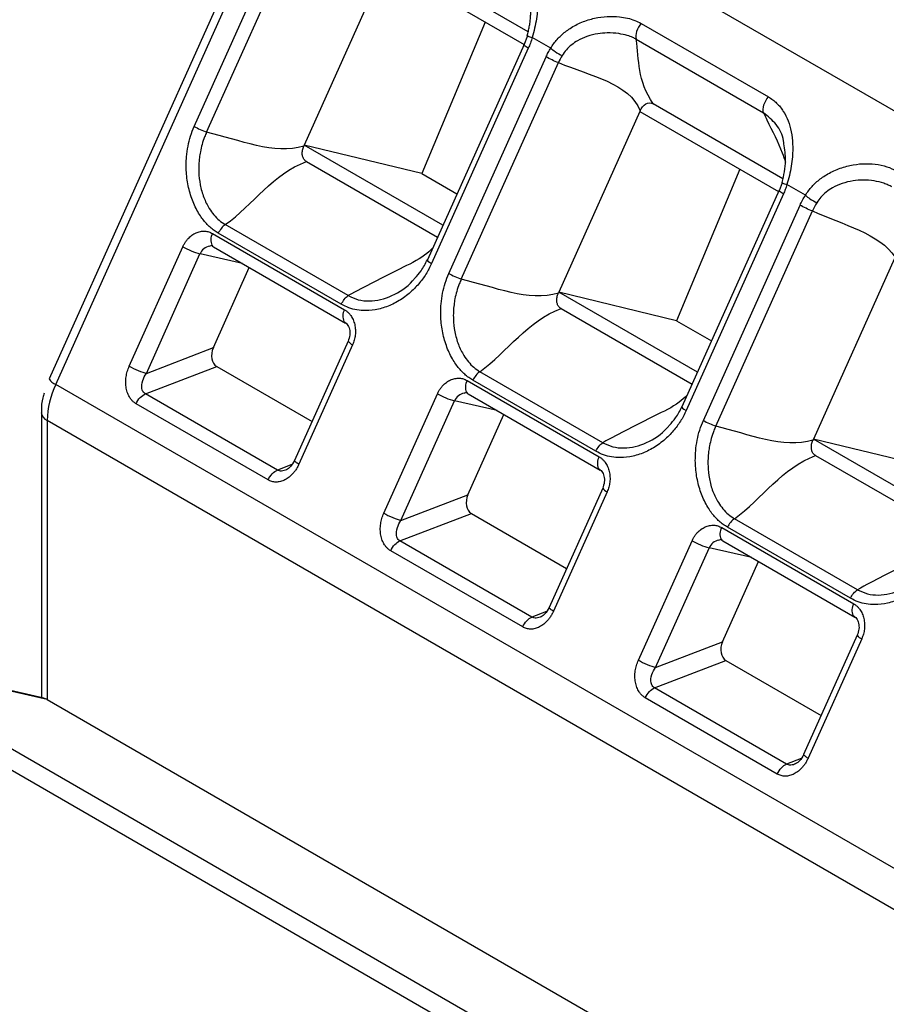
# Model space of a CAD drawing. Header units: millimetres. Extents: x 3 to 274, y 6 to 213.
# Tile 27 of 32: x 221.58 to 228.08, y 174.35 to 181.73. Entities that reach past the tile are written whole.
import ezdxf

# ---------------------------------------------------------------- set-up
doc = ezdxf.new("R2010")
doc.units = ezdxf.units.MM

msp = doc.modelspace()

# ---------------------------------------------------------------- linework, layer by layer
for p, q in [((224.0911, 183.3789), (231.8693, 178.8886)), ((223.4619, 182.7376), (221.7986, 179.0343)), ((221.8485, 178.9929), (223.5119, 182.6963)), ((222.8873, 180.9268), (223.6121, 182.5404)), ((222.9805, 180.8836), (223.7052, 182.4973)), ((225.3911, 181.6373), (224.4193, 182.1983)), ((224.321, 182.1414), (223.7126, 180.7868)), ((224.321, 182.1414), (225.3605, 181.5413)), ((225.0695, 181.7092), (224.5936, 180.5729)), ((226.2389, 181.6992), (227.1933, 181.1483)), ((225.3855, 181.6068), (225.3597, 181.5369)), ((225.5605, 181.5136), (225.422, 181.5936)), ((226.2022, 181.5808), (227.1566, 181.0298)), ((225.3607, 181.5416), (224.6359, 179.928)), ((225.3924, 181.5127), (224.6676, 179.899)), ((224.7965, 179.8246), (225.5257, 181.4482)), ((224.8896, 179.7815), (225.6189, 181.4051)), ((227.3018, 180.5343), (226.3287, 181.096)), ((226.2302, 181.0392), (225.6218, 179.6847)), ((226.2321, 181.0435), (226.2302, 181.0392)), ((226.2302, 181.0392), (227.2686, 180.4398)), ((223.7126, 180.7868), (223.709, 180.7789)), ((224.7521, 180.1867), (223.7126, 180.7868)), ((224.5936, 180.5729), (223.7126, 180.7868)), ((223.7287, 180.6638), (224.7116, 180.0964)), ((224.5936, 180.5729), (224.8572, 180.4207)), ((226.9787, 180.6071), (226.5028, 179.4708)), ((227.2959, 180.5049), (227.2734, 180.4447)), ((227.4708, 180.4109), (227.3322, 180.4909)), ((227.2743, 180.4494), (226.5451, 178.8258)), ((227.306, 180.4205), (226.5768, 178.7969)), ((226.7057, 178.7225), (227.4304, 180.3361)), ((226.7988, 178.6793), (227.5236, 180.293)), ((224.042, 179.6583), (223.1198, 180.1906)), ((223.0244, 180.1241), (224.0144, 179.5526)), ((223.9903, 179.5939), (223.068, 180.1263)), ((223.0029, 180.0289), (223.02, 180.0363)), ((222.3997, 179.1298), (222.8019, 180.0251)), ((222.5284, 179.0756), (222.9305, 179.9709)), ((223.2498, 179.8986), (222.9311, 179.9723)), ((223.0323, 180.0241), (224.0223, 179.4526)), ((228.1393, 179.9371), (227.531, 178.5825)), ((223.0306, 179.2685), (223.3005, 179.8693)), ((225.6218, 179.6847), (225.6182, 179.6767)), ((226.6613, 179.0846), (225.6218, 179.6847)), ((226.5028, 179.4708), (225.6218, 179.6847)), ((225.6379, 179.5617), (226.6208, 178.9943)), ((224.0099, 179.4648), (224.0118, 179.4621)), ((226.5028, 179.4708), (226.7664, 179.3186)), ((224.0414, 179.3179), (223.6392, 178.4226)), ((224.0747, 179.2904), (223.6725, 178.395)), ((224.0414, 179.3179), (224.0412, 179.317)), ((222.5284, 179.0756), (223.0306, 179.2685)), ((222.5209, 178.9219), (223.0564, 179.1276)), ((223.0564, 179.1276), (223.7707, 178.7152)), ((225.9512, 178.5561), (225.029, 179.0885)), ((224.9336, 179.0219), (225.9236, 178.4505)), ((225.8994, 178.4917), (224.9772, 179.0241)), ((229.6267, 174.5027), (221.8485, 178.9929)), ((223.5108, 178.3505), (222.5209, 178.9219)), ((224.3089, 178.0276), (224.7111, 178.923)), ((224.912, 178.9268), (224.9291, 178.9341)), ((224.9415, 178.9219), (225.9315, 178.3505)), ((223.4412, 178.2766), (222.4513, 178.8481)), ((224.4376, 177.9734), (224.8397, 178.8688)), ((225.159, 178.7964), (224.8403, 178.8701)), ((221.7407, 178.7831), (221.7407, 176.6445)), ((229.5628, 174.2316), (221.7846, 178.7219)), ((221.7846, 178.7219), (221.7846, 176.6299)), ((224.9398, 178.1663), (225.2097, 178.7672)), ((227.531, 178.5825), (227.5274, 178.5746)), ((228.5705, 177.9824), (227.531, 178.5825)), ((228.412, 178.3686), (227.531, 178.5825)), ((227.5471, 178.4595), (228.5299, 177.8921)), ((223.6202, 178.3924), (223.5108, 178.3505)), ((225.9191, 178.3626), (225.921, 178.3599)), ((225.9506, 178.2158), (225.5484, 177.3205)), ((225.9839, 178.1882), (225.5817, 177.2929)), ((225.9506, 178.2158), (225.9504, 178.2148)), ((224.4376, 177.9734), (224.9398, 178.1663)), ((224.4301, 177.8198), (224.9656, 178.0254)), ((224.9656, 178.0254), (225.6799, 177.6131)), ((227.8604, 177.454), (226.9382, 177.9863)), ((226.8428, 177.9198), (227.8327, 177.3483)), ((227.8086, 177.3896), (226.8864, 177.922)), ((225.42, 177.2483), (224.4301, 177.8198)), ((226.2181, 176.9255), (226.6203, 177.8208)), ((226.8212, 177.8246), (226.8383, 177.832)), ((226.8507, 177.8198), (227.8407, 177.2483)), ((225.3504, 177.1744), (224.3605, 177.7459)), ((226.3468, 176.8713), (226.7489, 177.7666)), ((227.0682, 177.6943), (226.7495, 177.768)), ((226.849, 177.0642), (227.1189, 177.665)), ((225.5294, 177.2903), (225.42, 177.2483)), ((227.8283, 177.2605), (227.8301, 177.2578)), ((227.8598, 177.1136), (227.4576, 176.2183)), ((227.8931, 177.0861), (227.4909, 176.1907)), ((227.8598, 177.1136), (227.8596, 177.1127)), ((226.3468, 176.8713), (226.849, 177.0642)), ((220.0729, 176.9357), (227.8511, 172.4454)), ((221.7593, 176.6402), (220.2487, 176.9896)), ((220.2757, 176.9789), (228.0539, 172.4887)), ((221.7846, 176.6299), (220.2757, 176.9789)), ((226.3393, 176.7176), (226.8748, 176.9233)), ((226.8748, 176.9233), (227.5891, 176.5109)), ((227.3292, 176.1461), (226.3393, 176.7176)), ((227.2596, 176.0723), (226.2697, 176.6438)), ((221.7846, 176.6299), (229.5628, 172.1397)), ((227.4386, 176.1881), (227.3292, 176.1461))]:
    msp.add_line(p, q)
at = {"flags": 128}
for points in [[(224.0189, 179.4549), (224.0212, 179.4533), (224.0223, 179.4526)], [(225.9281, 178.3527), (225.9304, 178.3511), (225.9315, 178.3505)], [(227.8372, 177.2506), (227.8396, 177.249), (227.8407, 177.2483)]]:
    msp.add_lwpolyline(points, dxfattribs=at)
for centre, radius, start, end in [((223.1085, 180.0758), 0.097, 150.13123, 204.14403), ((223.0162, 179.9381), 0.0917, 98.22797, 158.60863), ((223.0504, 180.0549), 0.0357, 211.69092, 239.60653), ((223.083, 180.5124), 0.5625, 240.01763, 254.27293), ((224.0986, 179.5043), 0.0971, 150.1507, 204.01595), ((224.1028, 179.36), 0.0751, 214.95489, 248.04979), ((221.8821, 179.0843), 0.0973, 210.91061, 249.83269), ((225.0177, 178.9737), 0.097, 150.13123, 204.14403), ((222.4611, 178.7054), 0.6767, 154.852, 178.60507), ((224.9922, 179.4102), 0.5625, 240.01763, 254.27293), ((224.9254, 178.836), 0.0917, 98.22797, 158.60862), ((224.9596, 178.9528), 0.0357, 211.69092, 239.60653), ((221.8142, 178.7894), 0.0738, 184.58245, 246.34299), ((226.0078, 178.4021), 0.0971, 150.1507, 204.01595), ((226.0119, 178.2579), 0.0751, 214.95489, 248.04979), ((226.9269, 177.8715), 0.097, 150.13123, 204.14403), ((226.9014, 178.3081), 0.5625, 240.01763, 254.27293), ((226.8346, 177.7338), 0.0917, 98.22797, 158.60863), ((226.8688, 177.8506), 0.0357, 211.69092, 239.60653), ((227.9169, 177.3), 0.0971, 150.1507, 204.01595), ((227.9211, 177.1557), 0.0751, 214.95489, 248.04979)]:
    msp.add_arc(centre, radius, start, end)
for centre, major_axis, ratio, start_param, end_param in [((223.1013, 179.2276), (0.0329, 0.1053), 0.731558, 1.40777, 2.978566), ((225.0105, 178.1255), (0.0329, 0.1053), 0.731558, 1.40777, 2.978566), ((226.9197, 177.0233), (0.0329, 0.1053), 0.731558, 1.40777, 2.978566), ((221.7846, 176.4804), (-0.0594, 0.1582), 0.55559, 5.688825, 5.929509)]:
    msp.add_ellipse(centre, major_axis=major_axis, ratio=ratio, start_param=start_param, end_param=end_param)
for points, knots in [([(225.2757, 182.2553), (225.2869, 182.2483), (225.3094, 182.2342), (225.3393, 182.2086), (225.3663, 182.1796), (225.3977, 182.1366), (225.4288, 182.0762), (225.453, 181.994), (225.4649, 181.9034), (225.4636, 181.8149), (225.4546, 181.734), (225.4415, 181.6627), (225.4284, 181.6165), (225.422, 181.5936)], [0, 0, 0, 0, 0.058261, 0.117235, 0.177477, 0.239508, 0.361166, 0.485534, 0.613064, 0.738412, 0.828372, 0.915054, 1, 1, 1, 1]), ([(225.3848, 181.6084), (225.3878, 181.6192), (225.3937, 181.6409), (225.4005, 181.6742), (225.4058, 181.7077), (225.4092, 181.7411), (225.4117, 181.789), (225.4098, 181.8524), (225.3993, 181.8997), (225.3938, 181.9245)], [0, 0, 0, 0, 0.097055, 0.195966, 0.295972, 0.39627, 0.496087, 0.73569, 1, 1, 1, 1]), ([(225.5605, 181.5136), (225.5679, 181.5252), (225.5827, 181.5484), (225.609, 181.5803), (225.6382, 181.6101), (225.6706, 181.6375), (225.721, 181.6733), (225.7935, 181.7112), (225.8883, 181.7404), (225.9843, 181.7538), (226.0675, 181.7517), (226.1362, 181.7401), (226.1913, 181.7238), (226.2232, 181.7073), (226.2389, 181.6992)], [0, 0, 0, 0, 0.050897, 0.102076, 0.15389, 0.20668, 0.260767, 0.386002, 0.513953, 0.637952, 0.759984, 0.842975, 0.922533, 1, 1, 1, 1]), ([(226.2389, 181.6992), (226.2239, 181.6821), (226.2117, 181.6603), (226.1983, 181.6173), (226.1973, 181.5964), (226.2022, 181.5808)], [0, 0, 0, 0, 0.5, 0.5, 1, 1, 1, 1]), ([(225.3848, 181.6084), (225.3838, 181.6083), (225.3826, 181.6082), (225.3854, 181.607), (225.3858, 181.6068)], [0, 0, 0, 0, 0.842985, 1, 1, 1, 1]), ([(225.3858, 181.6068), (225.3872, 181.6061), (225.3904, 181.6045), (225.4028, 181.5999), (225.4156, 181.5957), (225.422, 181.5936)], [0, 0, 0, 0, 0.289177, 0.644464, 1, 1, 1, 1]), ([(225.422, 181.5936), (225.4177, 181.5797), (225.4092, 181.5521), (225.3979, 181.5257), (225.3924, 181.5127)], [0, 0, 0, 0, 0.506286, 1, 1, 1, 1]), ([(226.2022, 181.5808), (226.1937, 181.5851), (226.1725, 181.596), (226.1292, 181.6113), (226.0653, 181.6251), (225.9907, 181.6296), (225.9098, 181.6233), (225.8344, 181.6047), (225.7679, 181.5753), (225.717, 181.5401), (225.6772, 181.5034), (225.6568, 181.4735), (225.6466, 181.4586)], [0, 0, 0, 0, 0.052811, 0.131741, 0.243002, 0.385718, 0.496569, 0.6298, 0.751423, 0.834013, 0.917673, 1, 1, 1, 1]), ([(225.3601, 181.5369), (225.3598, 181.5373), (225.3575, 181.5399), (225.3592, 181.5408), (225.3607, 181.5416)], [0, 0, 0, 0, 0.166358, 1, 1, 1, 1]), ([(225.3924, 181.5127), (225.3864, 181.5163), (225.3746, 181.5234), (225.3635, 181.5318), (225.3612, 181.5353), (225.3601, 181.5369)], [0, 0, 0, 0, 0.3570861, 0.7141722, 1, 1, 1, 1]), ([(225.5257, 181.4482), (225.531, 181.4594), (225.5415, 181.4819), (225.5541, 181.503), (225.5605, 181.5136)], [0, 0, 0, 0, 0.493875, 1, 1, 1, 1]), ([(225.5605, 181.5136), (225.5703, 181.5053), (225.5978, 181.4846), (225.63, 181.4664), (225.6466, 181.4586)], [0, 0, 0, 0, 0.428571, 1, 1, 1, 1]), ([(227.1566, 181.0298), (227.1517, 181.0454), (227.1527, 181.0664), (227.166, 181.1094), (227.1783, 181.1312), (227.1933, 181.1483)], [0, 0, 0, 0, 0.5, 0.5, 1, 1, 1, 1]), ([(227.1933, 181.1483), (227.2043, 181.1414), (227.2265, 181.1275), (227.2558, 181.1019), (227.2824, 181.0728), (227.3131, 181.0298), (227.3433, 180.9695), (227.3661, 180.8876), (227.3769, 180.7976), (227.3752, 180.7098), (227.3658, 180.6298), (227.3522, 180.5592), (227.3388, 180.5135), (227.3322, 180.4909)], [0, 0, 0, 0, 0.057899, 0.116805, 0.177306, 0.239942, 0.361647, 0.48541, 0.613422, 0.738534, 0.828208, 0.914834, 1, 1, 1, 1]), ([(226.2321, 181.0435), (226.2417, 181.0649), (226.2552, 181.0848), (226.2911, 181.1065), (226.3119, 181.1058), (226.3287, 181.096)], [0, 0, 0, 0, 0.5, 0.5, 1, 1, 1, 1]), ([(227.1566, 181.0298), (227.165, 181.0118), (227.2114, 180.9119), (227.2807, 180.7817), (227.3135, 180.683), (227.3212, 180.66)], [0, 0, 0, 0, 0.144218, 0.800376, 1, 1, 1, 1]), ([(227.309, 180.7967), (227.3084, 180.804), (227.3034, 180.8613), (227.2596, 180.9442), (227.1904, 181.0017), (227.1566, 181.0298)], [0, 0, 0, 0, 0.069395, 0.544574, 1, 1, 1, 1]), ([(223.068, 180.1263), (223.0573, 180.1329), (223.0359, 180.1462), (223.0059, 180.1708), (222.9777, 180.1987), (222.9513, 180.2304), (222.9154, 180.2819), (222.8756, 180.3593), (222.8426, 180.4669), (222.8256, 180.5818), (222.8266, 180.6874), (222.8393, 180.7788), (222.8581, 180.8554), (222.8776, 180.9031), (222.8873, 180.9268)], [0, 0, 0, 0, 0.048627, 0.097414, 0.146742, 0.196979, 0.248472, 0.373069, 0.500105, 0.626609, 0.751563, 0.836286, 0.918557, 1, 1, 1, 1]), ([(222.9805, 180.8836), (222.9752, 180.8721), (222.9618, 180.8425), (222.9457, 180.7932), (222.9334, 180.7408), (222.9223, 180.6717), (222.919, 180.5879), (222.9299, 180.4871), (222.9566, 180.394), (222.993, 180.3191), (223.0337, 180.2632), (223.0733, 180.2216), (223.1043, 180.201), (223.1198, 180.1906)], [0, 0, 0, 0, 0.046459, 0.119384, 0.188952, 0.243219, 0.376483, 0.497853, 0.626185, 0.75258, 0.833889, 0.917072, 1, 1, 1, 1]), ([(223.7287, 180.6638), (223.7226, 180.6673), (223.717, 180.6721), (223.7123, 180.6779), (223.7077, 180.6838), (223.7039, 180.6908), (223.7013, 180.6985), (223.6988, 180.7058), (223.6974, 180.7139), (223.697, 180.7221), (223.6966, 180.7307), (223.6974, 180.7395), (223.6991, 180.7481), (223.7011, 180.7587), (223.7046, 180.7691), (223.709, 180.7789)], [0, 0, 0, 0, 0.0000516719, 0.0000516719, 0.0000516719, 0.0001035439, 0.0001035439, 0.0001035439, 0.0001535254, 0.0001535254, 0.0001535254, 0.0002060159, 0.0002060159, 0.0002060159, 0.0002707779, 0.0002707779, 0.0002707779, 0.0002707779]), ([(227.2955, 180.5068), (227.3023, 180.5336), (227.3161, 180.588), (227.3266, 180.6903), (227.3158, 180.7555), (227.309, 180.7967)], [0, 0, 0, 0, 0.264028, 0.53449, 1, 1, 1, 1]), ([(227.4708, 180.4109), (227.4783, 180.4224), (227.4933, 180.4454), (227.52, 180.4771), (227.5495, 180.5067), (227.5821, 180.5339), (227.6334, 180.5697), (227.7072, 180.6076), (227.8037, 180.6368), (227.9009, 180.6499), (227.9945, 180.6462), (228.0823, 180.6288), (228.132, 180.6043), (228.1564, 180.5922)], [0, 0, 0, 0, 0.050504, 0.101328, 0.152816, 0.205301, 0.259096, 0.38574, 0.514286, 0.63894, 0.760964, 0.882494, 1, 1, 1, 1]), ([(227.2955, 180.5068), (227.2944, 180.5066), (227.2931, 180.5065), (227.2959, 180.5051), (227.2963, 180.5049)], [0, 0, 0, 0, 0.83338, 1, 1, 1, 1]), ([(227.2963, 180.5049), (227.2977, 180.5041), (227.3007, 180.5024), (227.3131, 180.4975), (227.3258, 180.4931), (227.3322, 180.4909)], [0, 0, 0, 0, 0.2857055, 0.6427246, 1, 1, 1, 1]), ([(227.3322, 180.4909), (227.3283, 180.4787), (227.3207, 180.4548), (227.3109, 180.4318), (227.306, 180.4205)], [0, 0, 0, 0, 0.506125, 1, 1, 1, 1]), ([(228.1198, 180.4738), (228.1108, 180.4784), (228.0912, 180.4885), (228.0475, 180.5051), (227.9845, 180.5205), (227.9066, 180.5267), (227.825, 180.5207), (227.747, 180.5018), (227.6792, 180.4719), (227.6268, 180.4363), (227.5864, 180.3995), (227.5659, 180.3698), (227.5558, 180.3552)], [0, 0, 0, 0, 0.054636, 0.119848, 0.243107, 0.37885, 0.496613, 0.629527, 0.75268, 0.836584, 0.91957, 1, 1, 1, 1]), ([(227.2738, 180.4447), (227.2734, 180.4451), (227.2712, 180.4477), (227.2729, 180.4487), (227.2743, 180.4494)], [0, 0, 0, 0, 0.168584, 1, 1, 1, 1]), ([(227.306, 180.4205), (227.3001, 180.4241), (227.2882, 180.4312), (227.2772, 180.4396), (227.2749, 180.4431), (227.2738, 180.4447)], [0, 0, 0, 0, 0.357496, 0.714992, 1, 1, 1, 1]), ([(227.4304, 180.3361), (227.4365, 180.3489), (227.4486, 180.3747), (227.4633, 180.3987), (227.4708, 180.4109)], [0, 0, 0, 0, 0.493714, 1, 1, 1, 1]), ([(227.4708, 180.4109), (227.4803, 180.4024), (227.5075, 180.3814), (227.5393, 180.363), (227.5558, 180.3552)], [0, 0, 0, 0, 0.428571, 1, 1, 1, 1]), ([(222.8019, 180.0251), (222.8055, 180.0325), (222.8127, 180.0473), (222.8262, 180.0677), (222.8444, 180.0899), (222.869, 180.112), (222.9001, 180.1301), (222.9333, 180.1407), (222.9657, 180.1427), (222.9969, 180.1378), (223.0152, 180.1287), (223.0244, 180.1241)], [0, 0, 0, 0, 0.079597, 0.159223, 0.240129, 0.368602, 0.500069, 0.628543, 0.760011, 0.879282, 1, 1, 1, 1]), ([(224.6742, 180.0133), (224.6554, 179.9958), (224.5903, 179.9354), (224.3594, 179.8274), (224.1695, 179.7262), (224.042, 179.6583)], [0, 0, 0, 0, 0.1184614, 0.4080187, 1, 1, 1, 1]), ([(224.6676, 179.899), (224.6611, 179.8853), (224.648, 179.8577), (224.6249, 179.8186), (224.5992, 179.7812), (224.5706, 179.7456), (224.5249, 179.6963), (224.4576, 179.6393), (224.3658, 179.5871), (224.2695, 179.5539), (224.1823, 179.544), (224.108, 179.55), (224.0464, 179.5652), (224.0089, 179.5844), (223.9903, 179.5939)], [0, 0, 0, 0, 0.04874, 0.097631, 0.147035, 0.197302, 0.248765, 0.373664, 0.50045, 0.626954, 0.751761, 0.836511, 0.918695, 1, 1, 1, 1]), ([(224.5419, 179.7896), (224.5579, 179.8073), (224.595, 179.8481), (224.6211, 179.899), (224.6359, 179.928)], [0, 0, 0, 0, 0.433022, 1, 1, 1, 1]), ([(224.9772, 179.0241), (224.9665, 179.0307), (224.9451, 179.044), (224.9151, 179.0686), (224.8869, 179.0966), (224.8605, 179.1282), (224.8246, 179.1797), (224.7848, 179.2571), (224.7517, 179.3648), (224.7348, 179.4796), (224.7358, 179.5852), (224.7485, 179.6766), (224.7673, 179.7533), (224.7868, 179.8009), (224.7965, 179.8246)], [0, 0, 0, 0, 0.0486271, 0.0974145, 0.1467423, 0.1969786, 0.2484717, 0.3730685, 0.5001036, 0.6266083, 0.7515624, 0.8362854, 0.9185569, 1, 1, 1, 1]), ([(224.042, 179.6583), (224.0668, 179.6468), (224.1168, 179.6236), (224.2284, 179.6122), (224.372, 179.6487), (224.4885, 179.7246), (224.5364, 179.783), (224.5419, 179.7896)], [0, 0, 0, 0, 0.155624, 0.313898, 0.635516, 0.958418, 1, 1, 1, 1]), ([(224.8896, 179.7815), (224.8844, 179.77), (224.871, 179.7404), (224.8549, 179.6911), (224.8425, 179.6387), (224.8315, 179.5695), (224.8282, 179.4858), (224.8391, 179.385), (224.8658, 179.2918), (224.9022, 179.217), (224.9429, 179.161), (224.9825, 179.1195), (225.0135, 179.0988), (225.029, 179.0885)], [0, 0, 0, 0, 0.0464604, 0.1193846, 0.1889528, 0.2432193, 0.3764837, 0.4978534, 0.6261854, 0.7525799, 0.8338889, 0.9170718, 1, 1, 1, 1]), ([(225.6379, 179.5617), (225.6318, 179.5652), (225.6262, 179.57), (225.6215, 179.5758), (225.6169, 179.5816), (225.6131, 179.5887), (225.6105, 179.5963), (225.608, 179.6037), (225.6066, 179.6118), (225.6062, 179.6199), (225.6058, 179.6285), (225.6066, 179.6374), (225.6083, 179.646), (225.6103, 179.6566), (225.6138, 179.667), (225.6182, 179.6767)], [0, 0, 0, 0, 0.0000516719, 0.0000516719, 0.0000516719, 0.0001035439, 0.0001035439, 0.0001035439, 0.0001535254, 0.0001535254, 0.0001535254, 0.0002060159, 0.0002060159, 0.0002060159, 0.0002707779, 0.0002707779, 0.0002707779, 0.0002707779]), ([(224.0144, 179.5526), (224.0201, 179.5489), (224.0317, 179.5416), (224.0472, 179.5271), (224.0638, 179.507), (224.0797, 179.479), (224.0916, 179.4428), (224.0972, 179.4033), (224.0957, 179.3638), (224.0886, 179.3253), (224.0793, 179.3021), (224.0747, 179.2904)], [0, 0, 0, 0, 0.079597, 0.159223, 0.240129, 0.368602, 0.500069, 0.628543, 0.760011, 0.879282, 1, 1, 1, 1]), ([(224.0099, 179.4648), (224.0191, 179.4582), (224.0376, 179.4449), (224.0531, 179.4075), (224.0565, 179.3623), (224.0463, 179.3322), (224.0412, 179.3169)], [0, 0, 0, 0, 0.240474, 0.48692, 0.739911, 1, 1, 1, 1]), ([(222.4513, 178.8481), (222.4455, 178.8518), (222.434, 178.8592), (222.4187, 178.8742), (222.4024, 178.8953), (222.3872, 178.9251), (222.3765, 178.9639), (222.3724, 179.0065), (222.3755, 179.0493), (222.3842, 179.0913), (222.3945, 179.1169), (222.3997, 179.1298)], [0, 0, 0, 0, 0.075504, 0.151302, 0.228834, 0.353531, 0.48371, 0.61356, 0.748919, 0.873288, 1, 1, 1, 1]), ([(222.3997, 179.1298), (222.4183, 179.1191), (222.4429, 179.107), (222.4905, 179.087), (222.5132, 179.0791), (222.5284, 179.0756)], [0, 0, 0, 0, 0.5, 0.5, 1, 1, 1, 1]), ([(222.5209, 178.9219), (222.5158, 178.9249), (222.5113, 178.9287), (222.5015, 178.9408), (222.4973, 178.9503), (222.4919, 178.9788), (222.494, 179.0003), (222.5073, 179.0403), (222.5168, 179.0586), (222.5285, 179.0755)], [4.712397, 4.712397, 4.712397, 4.712397, 4.929468, 4.929468, 5.276782, 5.276782, 5.832484, 5.832484, 6.283185, 6.283185, 6.283185, 6.283185]), ([(224.7111, 178.923), (224.7147, 178.9304), (224.7218, 178.9452), (224.7353, 178.9655), (224.7536, 178.9878), (224.7782, 179.0099), (224.8093, 179.0279), (224.8425, 179.0386), (224.8749, 179.0405), (224.9061, 179.0356), (224.9244, 179.0265), (224.9336, 179.0219)], [0, 0, 0, 0, 0.079597, 0.159223, 0.240129, 0.368602, 0.500069, 0.628543, 0.760011, 0.879282, 1, 1, 1, 1]), ([(221.7613, 178.9278), (221.7582, 178.9162), (221.7465, 178.8723), (221.7385, 178.8231), (221.7415, 178.7879), (221.7419, 178.7835)], [0, 0, 0, 0, 0.238158, 0.903225, 1, 1, 1, 1]), ([(226.5834, 178.9112), (226.5645, 178.8936), (226.4995, 178.8332), (226.2686, 178.7252), (226.0787, 178.624), (225.9512, 178.5561)], [0, 0, 0, 0, 0.118461, 0.408019, 1, 1, 1, 1]), ([(226.5768, 178.7969), (226.5703, 178.7831), (226.5572, 178.7555), (226.534, 178.7164), (226.5083, 178.679), (226.4798, 178.6435), (226.4341, 178.5941), (226.3668, 178.5371), (226.275, 178.4849), (226.1787, 178.4518), (226.0915, 178.4419), (226.0172, 178.4478), (225.9556, 178.4631), (225.9181, 178.4822), (225.8994, 178.4917)], [0, 0, 0, 0, 0.04874, 0.097631, 0.147035, 0.197302, 0.248764, 0.373663, 0.500449, 0.626953, 0.75176, 0.836511, 0.918695, 1, 1, 1, 1]), ([(226.4511, 178.6875), (226.4671, 178.7051), (226.5042, 178.7459), (226.5303, 178.7969), (226.5451, 178.8258)], [0, 0, 0, 0, 0.433023, 1, 1, 1, 1]), ([(226.8864, 177.922), (226.8757, 177.9286), (226.8542, 177.9419), (226.8242, 177.9665), (226.7959, 177.9945), (226.7694, 178.0263), (226.7335, 178.0779), (226.6936, 178.1553), (226.6606, 178.2631), (226.6438, 178.3778), (226.645, 178.4833), (226.6577, 178.5746), (226.6765, 178.6512), (226.696, 178.6988), (226.7057, 178.7225)], [0, 0, 0, 0, 0.04869, 0.097559, 0.146987, 0.197342, 0.248971, 0.373836, 0.500776, 0.627026, 0.751811, 0.836438, 0.91863, 1, 1, 1, 1]), ([(225.9512, 178.5561), (225.976, 178.5446), (226.026, 178.5214), (226.1375, 178.5101), (226.2812, 178.5466), (226.3977, 178.6225), (226.4456, 178.6808), (226.4511, 178.6875)], [0, 0, 0, 0, 0.155624, 0.313898, 0.635517, 0.958419, 1, 1, 1, 1]), ([(226.7988, 178.6793), (226.7937, 178.668), (226.7803, 178.6385), (226.7643, 178.5894), (226.7521, 178.5369), (226.7412, 178.4677), (226.7378, 178.384), (226.748, 178.2832), (226.774, 178.1899), (226.8105, 178.1151), (226.8514, 178.0592), (226.8913, 178.0175), (226.9225, 177.9968), (226.9382, 177.9863)], [0, 0, 0, 0, 0.045542, 0.119173, 0.188022, 0.242625, 0.375978, 0.497066, 0.62542, 0.752019, 0.83286, 0.916272, 1, 1, 1, 1]), ([(227.5471, 178.4595), (227.541, 178.463), (227.5354, 178.4678), (227.5307, 178.4736), (227.5261, 178.4795), (227.5223, 178.4865), (227.5197, 178.4942), (227.5172, 178.5015), (227.5158, 178.5096), (227.5154, 178.5178), (227.515, 178.5264), (227.5158, 178.5352), (227.5175, 178.5438), (227.5195, 178.5544), (227.523, 178.5648), (227.5274, 178.5746)], [0, 0, 0, 0, 0.0000516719, 0.0000516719, 0.0000516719, 0.0001035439, 0.0001035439, 0.0001035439, 0.0001535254, 0.0001535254, 0.0001535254, 0.0002060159, 0.0002060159, 0.0002060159, 0.0002707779, 0.0002707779, 0.0002707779, 0.0002707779]), ([(223.6391, 178.4215), (223.6301, 178.4051), (223.6135, 178.3748), (223.5893, 178.3592), (223.5781, 178.3521)], [0, 0, 0, 0, 0.5392084, 1, 1, 1, 1]), ([(223.6725, 178.395), (223.6643, 178.4001), (223.6479, 178.4102), (223.6378, 178.4196), (223.6402, 178.4213), (223.6409, 178.4218)], [0, 0, 0, 0, 0.4143099, 0.8286198, 1, 1, 1, 1]), ([(225.9236, 178.4505), (225.9293, 178.4468), (225.9409, 178.4395), (225.9564, 178.4249), (225.973, 178.4048), (225.9889, 178.3769), (226.0008, 178.3406), (226.0064, 178.3012), (226.0049, 178.2617), (225.9978, 178.2231), (225.9885, 178.1999), (225.9839, 178.1882)], [0, 0, 0, 0, 0.079597, 0.159223, 0.240129, 0.368602, 0.500069, 0.628543, 0.760011, 0.879282, 1, 1, 1, 1]), ([(223.6725, 178.395), (223.6686, 178.3868), (223.6607, 178.3704), (223.6461, 178.3477), (223.6182, 178.3118), (223.58, 178.2808), (223.5341, 178.2631), (223.5007, 178.2593), (223.469, 178.2631), (223.4505, 178.2721), (223.4412, 178.2766)], [0, 0, 0, 0, 0.083696, 0.167181, 0.251537, 0.515807, 0.643222, 0.771023, 0.885276, 1, 1, 1, 1]), ([(223.5809, 178.3535), (223.5748, 178.351), (223.5623, 178.3456), (223.5433, 178.3428), (223.5254, 178.3438), (223.5156, 178.3483), (223.5108, 178.3505)], [0, 0, 0, 0, 0.253448, 0.520742, 0.767457, 1, 1, 1, 1]), ([(225.9191, 178.3626), (225.9282, 178.3561), (225.9468, 178.3428), (225.9623, 178.3054), (225.9657, 178.2602), (225.9555, 178.23), (225.9504, 178.2147)], [0, 0, 0, 0, 0.240474, 0.48692, 0.739911, 1, 1, 1, 1]), ([(224.3605, 177.7459), (224.3547, 177.7496), (224.3432, 177.757), (224.3279, 177.7721), (224.3116, 177.7932), (224.2964, 177.8229), (224.2857, 177.8618), (224.2816, 177.9043), (224.2847, 177.9471), (224.2934, 177.9892), (224.3037, 178.0147), (224.3089, 178.0276)], [0, 0, 0, 0, 0.075504, 0.151302, 0.228834, 0.353531, 0.48371, 0.61356, 0.748919, 0.873288, 1, 1, 1, 1]), ([(224.3089, 178.0276), (224.3274, 178.017), (224.3521, 178.0049), (224.3997, 177.9848), (224.4224, 177.9769), (224.4376, 177.9734)], [0, 0, 0, 0, 0.5, 0.5, 1, 1, 1, 1]), ([(224.4301, 177.8198), (224.425, 177.8227), (224.4205, 177.8266), (224.4106, 177.8387), (224.4065, 177.8481), (224.4011, 177.8767), (224.4032, 177.8981), (224.4165, 177.9381), (224.4259, 177.9564), (224.4377, 177.9734)], [4.712397, 4.712397, 4.712397, 4.712397, 4.929468, 4.929468, 5.276782, 5.276782, 5.832484, 5.832484, 6.283185, 6.283185, 6.283185, 6.283185]), ([(226.6203, 177.8208), (226.6238, 177.8282), (226.631, 177.843), (226.6445, 177.8634), (226.6628, 177.8856), (226.6874, 177.9077), (226.7185, 177.9258), (226.7516, 177.9364), (226.7841, 177.9384), (226.8153, 177.9335), (226.8336, 177.9244), (226.8428, 177.9198)], [0, 0, 0, 0, 0.079597, 0.159223, 0.240129, 0.368602, 0.500069, 0.628543, 0.760011, 0.879282, 1, 1, 1, 1]), ([(228.4926, 177.809), (228.4737, 177.7915), (228.4087, 177.7311), (228.1778, 177.6231), (227.9879, 177.5219), (227.8604, 177.454)], [0, 0, 0, 0, 0.1184614, 0.4080187, 1, 1, 1, 1]), ([(228.486, 177.6947), (228.4795, 177.681), (228.4664, 177.6534), (228.4432, 177.6143), (228.4175, 177.5769), (228.389, 177.5413), (228.3433, 177.492), (228.2759, 177.435), (228.1842, 177.3828), (228.0879, 177.3496), (228.0007, 177.3397), (227.9263, 177.3457), (227.8647, 177.3609), (227.8273, 177.3801), (227.8086, 177.3896)], [0, 0, 0, 0, 0.04874, 0.097631, 0.147035, 0.197301, 0.248764, 0.373663, 0.500447, 0.626952, 0.751759, 0.83651, 0.918695, 1, 1, 1, 1]), ([(227.8604, 177.454), (227.8852, 177.4425), (227.9352, 177.4193), (228.0467, 177.4079), (228.1904, 177.4444), (228.3069, 177.5203), (228.3548, 177.5787), (228.3603, 177.5853)], [0, 0, 0, 0, 0.1556241, 0.3138989, 0.6355185, 0.9584196, 1, 1, 1, 1]), ([(225.5483, 177.3194), (225.5393, 177.303), (225.5227, 177.2726), (225.4984, 177.2571), (225.4873, 177.2499)], [0, 0, 0, 0, 0.539208, 1, 1, 1, 1]), ([(225.5817, 177.2929), (225.5735, 177.2979), (225.5571, 177.3081), (225.547, 177.3174), (225.5494, 177.3192), (225.5501, 177.3197)], [0, 0, 0, 0, 0.41431, 0.82862, 1, 1, 1, 1]), ([(227.8327, 177.3483), (227.8385, 177.3446), (227.8501, 177.3373), (227.8655, 177.3228), (227.8822, 177.3027), (227.8981, 177.2747), (227.91, 177.2385), (227.9156, 177.199), (227.9141, 177.1595), (227.907, 177.121), (227.8977, 177.0978), (227.8931, 177.0861)], [0, 0, 0, 0, 0.079597, 0.159223, 0.240129, 0.368602, 0.500069, 0.628543, 0.760011, 0.879282, 1, 1, 1, 1]), ([(225.5817, 177.2929), (225.5778, 177.2847), (225.5699, 177.2683), (225.5553, 177.2456), (225.5274, 177.2096), (225.4891, 177.1787), (225.4433, 177.161), (225.4099, 177.1572), (225.3782, 177.1609), (225.3597, 177.1699), (225.3504, 177.1744)], [0, 0, 0, 0, 0.083696, 0.167181, 0.251537, 0.515807, 0.643222, 0.771023, 0.885276, 1, 1, 1, 1]), ([(225.4901, 177.2514), (225.484, 177.2488), (225.4715, 177.2435), (225.4525, 177.2406), (225.4346, 177.2416), (225.4248, 177.2461), (225.42, 177.2483)], [0, 0, 0, 0, 0.253448, 0.520742, 0.767457, 1, 1, 1, 1]), ([(227.8283, 177.2605), (227.8374, 177.2539), (227.856, 177.2406), (227.8715, 177.2032), (227.8749, 177.158), (227.8647, 177.1279), (227.8596, 177.1126)], [0, 0, 0, 0, 0.240474, 0.48692, 0.739911, 1, 1, 1, 1]), ([(226.2697, 176.6438), (226.2639, 176.6475), (226.2524, 176.6549), (226.2371, 176.6699), (226.2208, 176.691), (226.2056, 176.7208), (226.1949, 176.7596), (226.1907, 176.8022), (226.1939, 176.845), (226.2026, 176.887), (226.2129, 176.9126), (226.2181, 176.9255)], [0, 0, 0, 0, 0.075504, 0.151302, 0.228834, 0.353531, 0.48371, 0.61356, 0.748919, 0.873288, 1, 1, 1, 1]), ([(226.2181, 176.9255), (226.2366, 176.9148), (226.2613, 176.9027), (226.3089, 176.8827), (226.3316, 176.8748), (226.3468, 176.8713)], [0, 0, 0, 0, 0.5, 0.5, 1, 1, 1, 1]), ([(226.3393, 176.7176), (226.3342, 176.7206), (226.3297, 176.7244), (226.3198, 176.7365), (226.3156, 176.746), (226.3103, 176.7745), (226.3124, 176.7959), (226.3257, 176.836), (226.3351, 176.8543), (226.3469, 176.8712)], [4.712397, 4.712397, 4.712397, 4.712397, 4.929468, 4.929468, 5.276782, 5.276782, 5.832484, 5.832484, 6.283185, 6.283185, 6.283185, 6.283185]), ([(227.4909, 176.1907), (227.487, 176.1825), (227.4791, 176.1661), (227.4645, 176.1434), (227.4366, 176.1075), (227.3983, 176.0765), (227.3525, 176.0588), (227.3191, 176.055), (227.2873, 176.0588), (227.2689, 176.0678), (227.2596, 176.0723)], [0, 0, 0, 0, 0.083696, 0.167181, 0.251537, 0.515807, 0.643222, 0.771023, 0.885276, 1, 1, 1, 1]), ([(227.4575, 176.2172), (227.4485, 176.2008), (227.4318, 176.1705), (227.4076, 176.1549), (227.3965, 176.1478)], [0, 0, 0, 0, 0.5392084, 1, 1, 1, 1]), ([(227.4909, 176.1907), (227.4827, 176.1958), (227.4662, 176.2059), (227.4561, 176.2153), (227.4586, 176.217), (227.4593, 176.2175)], [0, 0, 0, 0, 0.41431, 0.82862, 1, 1, 1, 1]), ([(227.3993, 176.1492), (227.3932, 176.1467), (227.3806, 176.1413), (227.3617, 176.1385), (227.3438, 176.1395), (227.334, 176.144), (227.3292, 176.1461)], [0, 0, 0, 0, 0.253448, 0.520742, 0.767457, 1, 1, 1, 1])]:
    msp.add_open_spline(points, degree=3, knots=knots)
for points in [[(226.3287, 181.096), (226.2114, 181.2735), (226.2228, 181.4237), (226.2022, 181.5808)], [(225.6189, 181.4051), (225.5885, 181.4163), (225.5512, 181.4335), (225.5257, 181.4482)], [(225.6466, 181.4586), (225.6355, 181.4404), (225.6262, 181.4224), (225.6189, 181.4051)], [(225.6189, 181.4051), (225.8561, 181.3075), (226.1506, 181.2498), (226.2321, 181.0435)], [(222.8873, 180.9268), (222.9128, 180.912), (222.95, 180.8948), (222.9805, 180.8836)], [(223.709, 180.7789), (223.4859, 180.7119), (223.2277, 180.8262), (222.9805, 180.8836)], [(223.1198, 180.1906), (223.3283, 180.3404), (223.4792, 180.5729), (223.7287, 180.6638)], [(227.5236, 180.293), (227.4932, 180.3042), (227.4559, 180.3214), (227.4304, 180.3361)], [(227.5558, 180.3552), (227.5428, 180.334), (227.532, 180.3131), (227.5236, 180.293)], [(227.5236, 180.293), (227.7487, 180.1902), (228.0283, 180.1254), (228.1433, 179.9458)], [(223.1198, 180.1906), (223.0993, 180.1767), (223.0798, 180.1525), (223.068, 180.1263)], [(224.6359, 179.928), (224.6294, 179.9253), (224.6421, 179.9137), (224.6676, 179.899)], [(224.7965, 179.8246), (224.822, 179.8099), (224.8592, 179.7926), (224.8896, 179.7815)], [(225.6182, 179.6767), (225.3951, 179.6098), (225.1368, 179.7241), (224.8896, 179.7815)], [(223.9903, 179.5939), (224.0021, 179.6201), (224.0215, 179.6444), (224.042, 179.6583)], [(225.029, 179.0885), (225.2375, 179.2382), (225.3884, 179.4707), (225.6379, 179.5617)], [(225.029, 179.0885), (225.0085, 179.0746), (224.989, 179.0504), (224.9772, 179.0241)], [(222.4513, 178.8481), (222.4589, 178.865), (222.4804, 178.8974), (222.5078, 178.9169), (222.5209, 178.9219)], [(226.5451, 178.8258), (226.5386, 178.8232), (226.5513, 178.8116), (226.5768, 178.7969)], [(226.7057, 178.7225), (226.7312, 178.7077), (226.7684, 178.6905), (226.7988, 178.6793)], [(227.5274, 178.5746), (227.3043, 178.5076), (227.046, 178.6219), (226.7988, 178.6793)], [(225.8994, 178.4917), (225.9112, 178.518), (225.9307, 178.5422), (225.9512, 178.5561)], [(226.9382, 177.9863), (227.1467, 178.1361), (227.2976, 178.3686), (227.5471, 178.4595)], [(223.4412, 178.2766), (223.4565, 178.3105), (223.4847, 178.3404), (223.5108, 178.3505)], [(226.9382, 177.9863), (226.9177, 177.9724), (226.8982, 177.9482), (226.8864, 177.922)], [(224.3605, 177.7459), (224.3681, 177.7629), (224.3896, 177.7953), (224.417, 177.8148), (224.4301, 177.8198)], [(227.8086, 177.3896), (227.8204, 177.4158), (227.8399, 177.4401), (227.8604, 177.454)], [(225.3504, 177.1744), (225.3657, 177.2083), (225.3939, 177.2382), (225.42, 177.2483)], [(226.2697, 176.6438), (226.2773, 176.6607), (226.2988, 176.6931), (226.3262, 176.7126), (226.3393, 176.7176)], [(227.2596, 176.0723), (227.2748, 176.1062), (227.303, 176.1361), (227.3292, 176.1461)]]:
    msp.add_open_spline(points, degree=3)

doc.saveas('drawing.dxf')
